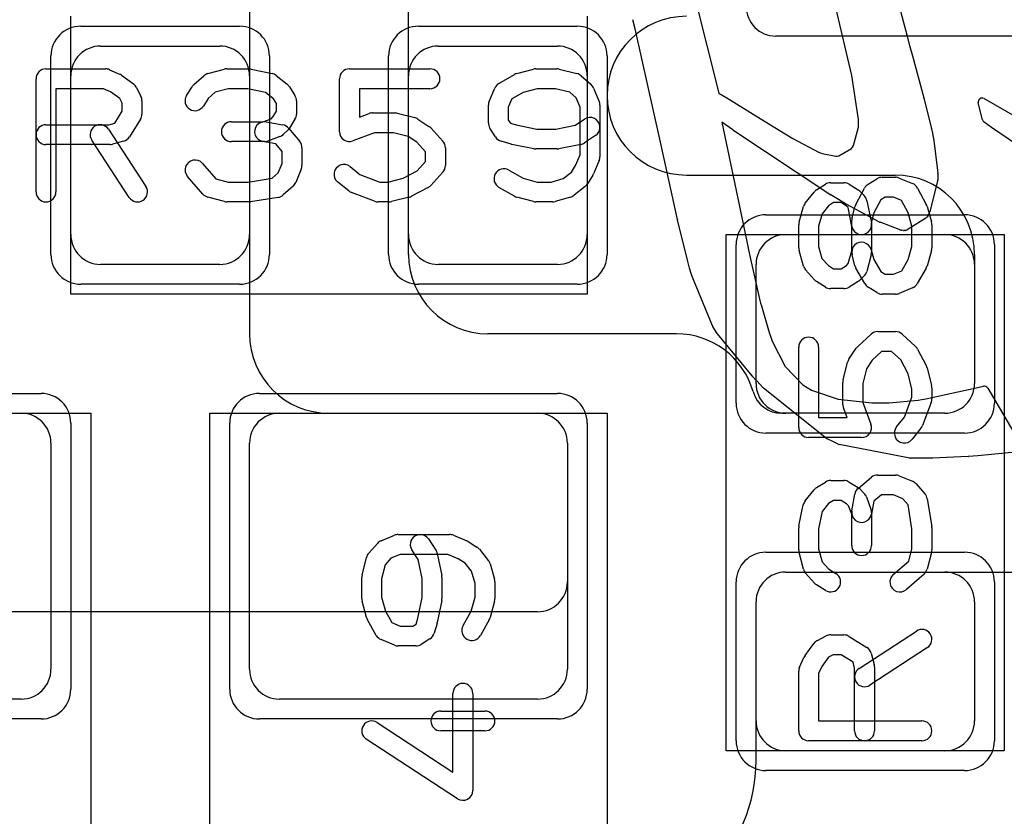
# Model space of a CAD drawing. Extents: x 0 to 20.5, y -1 to 20.
# Tile 9 of 28: x 8.7 to 11.2, y 8.4 to 10.4. Entities that reach past the tile are written whole.
import ezdxf

# ---------------------------------------------------------------- set-up
doc = ezdxf.new("R2010")
doc.units = 0
for name, color, linetype in [('L1', 3, 'CONTINUOUS'), ('MetalMask-A', 176, 'CONTINUOUS'), ('PartsArea-A', 111, 'CONTINUOUS'), ('PartsSilk-A', 221, 'CONTINUOUS'), ('PartsSilk-B', 221, 'CONTINUOUS'), ('Resist-A', 2, 'CONTINUOUS'), ('Silk-B', 140, 'CONTINUOUS')]:
    doc.layers.add(name, color=color, linetype=linetype)

msp = doc.modelspace()

# ---------------------------------------------------------------- linework, layer by layer
at = {"layer": 'L1'}
for p, q in [((9.3, 10.80004), (9.3, 9.6)), ((9.7, 9.8), (9.7, 10.8)), ((8.925, 10.325), (9.225, 10.325)), ((9.775, 10.325), (10.075, 10.325)), ((8.85, 9.85), (8.85, 10.25)), ((9.3, 10.25), (9.3, 9.85)), ((9.7, 9.85), (9.7, 10.25)), ((10.15, 10.25), (10.15, 9.85)), ((10.4, 10), (10.925, 10)), ((10.65, 9.85), (11.05, 9.85)), ((11.125, 9.8), (11.125, 9.47497)), ((9.225, 9.775), (8.925, 9.775)), ((10.075, 9.775), (9.775, 9.775)), ((10.575, 9.475), (10.575, 9.775)), ((11.125, 9.775), (11.125, 9.475)), ((10.375, 9.6), (9.9, 9.6)), ((8.075, 9.4), (8.725, 9.4)), ((9.375, 9.4), (10.025, 9.4)), ((9.5, 9.4), (10.025, 9.4)), ((11.05003, 9.4), (10.63955, 9.4)), ((11.05, 9.4), (10.65, 9.4)), ((8.8, 9.325), (8.8, 8.755)), ((9.3, 8.755), (9.3, 9.325)), ((10.1, 9.325), (10.1, 8.975)), ((10.1, 9.325), (10.1, 8.755)), ((10.64997, 9), (12, 9)), ((10.65, 9), (11.05, 9)), ((10.575, 8.525), (10.575, 8.92503)), ((10.575, 8.625), (10.575, 8.925)), ((11.125, 8.925), (11.125, 8.625)), ((10.025, 8.9), (8.075, 8.9)), ((8.725, 8.68), (8.075, 8.68)), ((10.025, 8.68), (9.375, 8.68)), ((11.05, 8.55), (10.65, 8.55))]:
    msp.add_line(p, q, dxfattribs=at)
for centre, radius, start, end in [((10.4, 10.2), 0.2, 90, 180), ((8.925, 10.25), 0.075, 90, 180), ((9.225, 10.25), 0.075, 0, 90), ((9.775, 10.25), 0.075, 90, 180), ((10.075, 10.25), 0.075, 0, 90), ((10.4, 10.2), 0.2, 180, -90), ((10.925, 9.8), 0.2, 0, 90), ((8.925, 9.85), 0.075, 180, -90), ((9.225, 9.85), 0.075, -90, 0), ((9.775, 9.85), 0.075, 180, -90), ((10.075, 9.85), 0.075, -90, 0), ((10.65, 9.775), 0.075, 90, 180), ((11.05, 9.775), 0.075, 0, 90), ((9.9, 9.8), 0.2, 180, -90), ((9.5, 9.6), 0.2, 180, -90), ((10.375, 9.4), 0.2, 15.82223, 90), ((10.65, 9.475), 0.075, 180, -90), ((11.05, 9.475), 0.075, -90, 0), ((11.05003, 9.47497), 0.07497, -90, 0), ((10.63955, 9.47497), 0.07497, -164.17848, -90), ((8.725, 9.325), 0.075, 0, 90), ((9.375, 9.325), 0.075, 90, 180), ((10.025, 9.325), 0.075, 0, 90), ((10.025, 9.325), 0.075, 0, 90), ((10.64997, 8.92503), 0.07497, 90, 180), ((10.65, 8.925), 0.075, 90, 180), ((11.05, 8.925), 0.075, 0, 90), ((10.025, 8.975), 0.075, -90, 0), ((8.725, 8.755), 0.075, -90, 0), ((9.375, 8.755), 0.075, 180, -90), ((10.025, 8.755), 0.075, -90, 0), ((10.65, 8.625), 0.075, 180, -90), ((11.05, 8.625), 0.075, -90, 0), ((10.175, 8.525), 0.4, -90, 0)]:
    msp.add_arc(centre, radius, start, end, dxfattribs=at)
at = {"layer": 'MetalMask-A'}
for p, q in [((8.925, 10.325), (9.225, 10.325)), ((9.775, 10.325), (10.075, 10.325)), ((8.85, 9.85), (8.85, 10.25)), ((9.3, 10.25), (9.3, 9.85)), ((9.7, 9.85), (9.7, 10.25)), ((10.15, 10.25), (10.15, 9.85)), ((10.65, 9.85), (11.05, 9.85)), ((9.225, 9.775), (8.925, 9.775)), ((10.075, 9.775), (9.775, 9.775)), ((10.575, 9.475), (10.575, 9.775)), ((11.125, 9.775), (11.125, 9.475)), ((8.075, 9.4), (8.725, 9.4)), ((9.375, 9.4), (10.025, 9.4)), ((11.05, 9.4), (10.65, 9.4)), ((8.8, 9.325), (8.8, 8.755)), ((9.3, 8.755), (9.3, 9.325)), ((10.1, 9.325), (10.1, 8.755)), ((10.65, 9), (11.05, 9)), ((10.575, 8.625), (10.575, 8.925)), ((11.125, 8.925), (11.125, 8.625)), ((8.725, 8.68), (8.075, 8.68)), ((10.025, 8.68), (9.375, 8.68)), ((11.05, 8.55), (10.65, 8.55))]:
    msp.add_line(p, q, dxfattribs=at)
for centre, start, end in [((8.925, 10.25), 90, 180), ((9.225, 10.25), 0, 90), ((9.775, 10.25), 90, 180), ((10.075, 10.25), 0, 90), ((8.925, 9.85), 180, -90), ((9.225, 9.85), -90, 0), ((9.775, 9.85), 180, -90), ((10.075, 9.85), -90, 0), ((10.65, 9.775), 90, 180), ((11.05, 9.775), 0, 90), ((10.65, 9.475), 180, -90), ((11.05, 9.475), -90, 0), ((8.725, 9.325), 0, 90), ((9.375, 9.325), 90, 180), ((10.025, 9.325), 0, 90), ((10.65, 8.925), 90, 180), ((11.05, 8.925), 0, 90), ((8.725, 8.755), -90, 0), ((9.375, 8.755), 180, -90), ((10.025, 8.755), -90, 0), ((10.65, 8.625), 180, -90), ((11.05, 8.625), -90, 0)]:
    msp.add_arc(centre, 0.075, start, end, dxfattribs=at)
at = {"layer": 'PartsArea-A'}
for p, q in [((8.85, 9.7), (8.85, 10.4)), ((10.15, 10.4), (10.15, 9.7)), ((10.5, 8.55), (10.5, 9.85)), ((10.5, 9.85), (11.2, 9.85)), ((11.2, 9.85), (11.2, 8.55)), ((10.15, 9.7), (8.85, 9.7)), ((7.9, 9.4), (8.9, 9.4)), ((8.9, 9.4), (8.9, 7.4)), ((9.2, 7.4), (9.2, 9.4)), ((9.2, 9.4), (10.2, 9.4)), ((10.2, 9.4), (10.2, 7.4)), ((11.2, 8.55), (10.5, 8.55))]:
    msp.add_line(p, q, dxfattribs=at)
at = {"layer": 'PartsSilk-A'}
for p, q in [((8.7875, 10.26759), (8.9375, 10.26759)), ((8.94765, 10.26544), (8.97265, 10.25433)), ((9.19495, 10.25564), (9.23662, 10.26675)), ((9.24306, 10.26759), (9.29861, 10.26759)), ((9.30376, 10.26705), (9.35654, 10.25594)), ((9.55139, 10.26759), (9.75417, 10.26759)), ((9.97273, 10.25564), (10.01439, 10.26675)), ((10.02083, 10.26759), (10.07361, 10.26759)), ((10.07967, 10.26684), (10.12412, 10.25573)), ((8.7625, 9.95741), (8.7625, 10.24259)), ((8.9772, 10.2517), (9.00776, 10.22948)), ((9.15978, 10.22795), (9.18478, 10.25017)), ((9.36701, 10.251), (9.39479, 10.22878)), ((9.52639, 10.10926), (9.52639, 10.24259)), ((9.92788, 10.23097), (9.96677, 10.25319)), ((10.13467, 10.25017), (10.15967, 10.22795)), ((8.9322, 10.21759), (8.8125, 10.21759)), ((8.8125, 10.21759), (8.8125, 9.95741)), ((8.94993, 10.20971), (8.9322, 10.21759)), ((9.01542, 10.22044), (9.02653, 10.19822)), ((9.1413, 10.20029), (9.15519, 10.22251)), ((9.24634, 10.21759), (9.21356, 10.20885)), ((9.29601, 10.21759), (9.24634, 10.21759)), ((9.34042, 10.20824), (9.29601, 10.21759)), ((9.40037, 10.22251), (9.41426, 10.20029)), ((9.75417, 10.21759), (9.57639, 10.21759)), ((9.57639, 10.21759), (9.57639, 10.14554)), ((9.90331, 10.18555), (9.9172, 10.21888)), ((10.02411, 10.21759), (9.98875, 10.20816)), ((10.07053, 10.21759), (10.02411, 10.21759)), ((10.10604, 10.20871), (10.07053, 10.21759)), ((10.16614, 10.21887), (10.18002, 10.18554)), ((8.97343, 10.19263), (8.94993, 10.20971)), ((8.97917, 10.18114), (8.97343, 10.19263)), ((9.19568, 10.19296), (9.1837, 10.17379)), ((9.21356, 10.20885), (9.19568, 10.19296)), ((9.36023, 10.1924), (9.34042, 10.20824)), ((9.36806, 10.17987), (9.36023, 10.1924)), ((9.96008, 10.19178), (9.95139, 10.17093)), ((9.98875, 10.20816), (9.96008, 10.19178)), ((10.12218, 10.19437), (10.10604, 10.20871)), ((10.13194, 10.17093), (10.12218, 10.19437)), ((8.97917, 10.16087), (8.97917, 10.18114)), ((9.02917, 10.18704), (9.02917, 10.1537)), ((9.36806, 10.16087), (9.36806, 10.17987)), ((9.41806, 10.18704), (9.41806, 10.1537)), ((9.90139, 10.13148), (9.90139, 10.17593)), ((9.95139, 10.17093), (9.95139, 10.13865)), ((10.13194, 10.0513), (10.13194, 10.17093)), ((10.18194, 10.17593), (10.18194, 10.0463)), ((8.96042, 10.13087), (8.97917, 10.16087)), ((9.02537, 10.14045), (8.99759, 10.09601)), ((9.3331, 10.13426), (9.3543, 10.14197)), ((9.3543, 10.14197), (9.35948, 10.14715)), ((9.35948, 10.14715), (9.36806, 10.16087)), ((9.41426, 10.14045), (9.40037, 10.11823)), ((9.57639, 10.14554), (9.60082, 10.15484)), ((9.60972, 10.15648), (9.66528, 10.15648)), ((9.67134, 10.15573), (9.71578, 10.14462)), ((9.72359, 10.14117), (9.75137, 10.12265)), ((9.95139, 10.13865), (9.95646, 10.13054)), ((10.11942, 10.12539), (10.14307, 10.14117)), ((8.7875, 10.12685), (8.94533, 10.12685)), ((8.94453, 10.11553), (9.03898, 9.97109)), ((8.94533, 10.12685), (8.96042, 10.13087)), ((9.25417, 10.13426), (9.3331, 10.13426)), ((9.34188, 10.13387), (9.38355, 10.12646)), ((9.39685, 10.1138), (9.38574, 10.10269)), ((9.39838, 10.11785), (9.42615, 10.08452)), ((9.75593, 10.11875), (9.78649, 10.08542)), ((9.91908, 10.09601), (9.90519, 10.11823)), ((9.95646, 10.13054), (9.9713, 10.12614)), ((9.9713, 10.12614), (10.02331, 10.11574)), ((10.02331, 10.11574), (10.07113, 10.11574)), ((10.07113, 10.11574), (10.11942, 10.12539)), ((9.3766, 10.09687), (9.34604, 10.08576)), ((9.61432, 10.10648), (9.56029, 10.0859)), ((9.6622, 10.10648), (9.61432, 10.10648)), ((9.69946, 10.09717), (9.6622, 10.10648)), ((9.72112, 10.08273), (9.69946, 10.09717)), ((10.17081, 10.09957), (10.14304, 10.08105)), ((8.94861, 10.07685), (8.7875, 10.07685)), ((8.99714, 9.94373), (8.90269, 10.08817)), ((8.98283, 10.0851), (8.95505, 10.07769)), ((9.3375, 10.08426), (9.25417, 10.08426)), ((9.36581, 10.07883), (9.33312, 10.08465)), ((9.38194, 10.05947), (9.36581, 10.07883)), ((9.43194, 10.06852), (9.43194, 10.02407)), ((9.74306, 10.05879), (9.72112, 10.08273)), ((9.79306, 10.06852), (9.79306, 10.02407)), ((9.95818, 10.07788), (9.93318, 10.08529)), ((10.01593, 10.06623), (9.96038, 10.07734)), ((10.07361, 10.06574), (10.02083, 10.06574)), ((10.13407, 10.07734), (10.07851, 10.06623)), ((9.38194, 10.02907), (9.38194, 10.05947)), ((9.74306, 10.0338), (9.74306, 10.05879)), ((10.12077, 10.02447), (10.13194, 10.0513)), ((9.18131, 10.02942), (9.21519, 9.99071)), ((9.37218, 10.00563), (9.38194, 10.02907)), ((9.43002, 10.01446), (9.41614, 9.98113)), ((9.55312, 10.02137), (9.57784, 10.0016)), ((9.72196, 10.01079), (9.74306, 10.0338)), ((10.11023, 10.0076), (10.12077, 10.02447)), ((10.18002, 10.03669), (10.16614, 10.00335)), ((9.18258, 9.95206), (9.14369, 9.9965)), ((9.21519, 9.99071), (9.24634, 9.98241)), ((9.29662, 9.98241), (9.35691, 9.99205)), ((9.35691, 9.99205), (9.37218, 10.00563)), ((9.57784, 10.0016), (9.62821, 9.98241)), ((9.64831, 9.98241), (9.68678, 9.99203)), ((9.68678, 9.99203), (9.72196, 10.01079)), ((9.78649, 10.00717), (9.75593, 9.97384)), ((9.95268, 10.01245), (9.98875, 9.99184)), ((9.98875, 9.99184), (10.02411, 9.98241)), ((10.059, 9.98241), (10.0897, 9.99118)), ((10.0897, 9.99118), (10.11023, 10.0076)), ((10.16426, 9.99971), (10.15037, 9.97749)), ((10.85713, 9.97676), (10.87935, 9.99064)), ((10.89259, 9.99444), (10.92593, 9.99444)), ((10.93554, 9.99252), (10.96887, 9.97864)), ((9.24634, 9.98241), (9.29662, 9.98241)), ((9.40967, 9.97205), (9.38467, 9.94983)), ((9.54966, 9.96011), (9.52188, 9.98233)), ((9.62821, 9.98241), (9.64831, 9.98241)), ((9.74926, 9.96868), (9.70759, 9.94646)), ((9.96677, 9.94681), (9.92788, 9.96903)), ((10.02411, 9.98241), (10.059, 9.98241)), ((10.14479, 9.97122), (10.11701, 9.949)), ((10.72749, 9.96287), (10.74971, 9.97676)), ((10.76296, 9.98056), (10.7963, 9.98056)), ((10.80955, 9.97676), (10.83177, 9.96287)), ((10.82609, 9.92565), (10.84831, 9.96732)), ((10.98132, 9.96732), (11.00354, 9.92565)), ((9.23662, 9.93325), (9.19495, 9.94436)), ((9.37201, 9.94383), (9.30256, 9.93272)), ((9.61471, 9.93405), (9.55638, 9.95627)), ((9.70189, 9.94427), (9.65745, 9.93316)), ((10.01439, 9.93325), (9.97273, 9.94436)), ((10.10826, 9.94448), (10.06937, 9.93337)), ((10.699, 9.92951), (10.72122, 9.95729)), ((10.8362, 9.95935), (10.84731, 9.94824)), ((10.89976, 9.94444), (10.88928, 9.9379)), ((10.92093, 9.94444), (10.89976, 9.94444)), ((10.9414, 9.93592), (10.92093, 9.94444)), ((9.29861, 9.93241), (9.24306, 9.93241)), ((9.65139, 9.93241), (9.62361, 9.93241)), ((10.0625, 9.93241), (10.02083, 9.93241)), ((10.68337, 9.88187), (10.69448, 9.92076)), ((10.7576, 9.92273), (10.74118, 9.9022)), ((10.77013, 9.93056), (10.7576, 9.92273)), ((10.78913, 9.93056), (10.77013, 9.93056)), ((10.80285, 9.92198), (10.78913, 9.93056)), ((10.8066, 9.91824), (10.80285, 9.92198)), ((10.81623, 9.8701), (10.8066, 9.91824)), ((10.81658, 9.89255), (10.82399, 9.92033)), ((10.85414, 9.93546), (10.86525, 9.8799)), ((10.88928, 9.9379), (10.87156, 9.90467)), ((10.95817, 9.90447), (10.9414, 9.93592)), ((11.00552, 9.92076), (11.01663, 9.88187)), ((10.74118, 9.9022), (10.73241, 9.8715)), ((10.87156, 9.90467), (10.86574, 9.88283)), ((10.96759, 9.8715), (10.95817, 9.90447)), ((10.68241, 9.81667), (10.68241, 9.875)), ((10.73241, 9.8715), (10.73241, 9.82017)), ((10.81574, 9.80884), (10.81574, 9.88611)), ((10.86574, 9.88283), (10.86574, 9.80556)), ((10.96759, 9.82017), (10.96759, 9.8715)), ((11.01759, 9.875), (11.01759, 9.81667)), ((10.73241, 9.82017), (10.74099, 9.79013)), ((10.95827, 9.78756), (10.96759, 9.82017)), ((10.69448, 9.77091), (10.68337, 9.8098)), ((10.8072, 9.77682), (10.81574, 9.80884)), ((10.82399, 9.77134), (10.81658, 9.79912)), ((10.8649, 9.79912), (10.85379, 9.75745)), ((10.8649, 9.812), (10.87147, 9.78736)), ((11.01663, 9.8098), (11.00552, 9.77091)), ((10.74099, 9.79013), (10.75704, 9.77207)), ((10.75704, 9.77207), (10.77013, 9.76389)), ((10.78913, 9.76389), (10.80285, 9.77247)), ((10.80285, 9.77247), (10.8072, 9.77682)), ((10.87147, 9.78736), (10.88896, 9.75675)), ((10.94178, 9.75869), (10.95827, 9.78756)), ((10.72205, 9.73617), (10.69983, 9.76117)), ((10.77013, 9.76389), (10.78913, 9.76389)), ((10.84866, 9.72649), (10.82644, 9.76538)), ((10.84731, 9.74621), (10.8362, 9.7351)), ((10.88896, 9.75675), (10.89976, 9.75)), ((10.89976, 9.75), (10.92093, 9.75)), ((10.92093, 9.75), (10.94178, 9.75869)), ((11.00319, 9.76538), (10.98097, 9.72649)), ((10.74971, 9.71769), (10.72749, 9.73158)), ((10.83177, 9.73158), (10.80955, 9.71769)), ((10.87934, 9.7038), (10.85712, 9.71769)), ((10.7963, 9.71389), (10.76296, 9.71389)), ((10.92593, 9.7), (10.89259, 9.7)), ((10.96888, 9.71581), (10.93555, 9.70192)), ((10.83125, 9.56843), (10.86458, 9.59899)), ((10.88148, 9.60556), (10.92593, 9.60556)), ((10.94283, 9.59899), (10.97616, 9.56843)), ((10.68241, 9.36389), (10.68241, 9.56667)), ((10.73241, 9.56667), (10.73241, 9.38889)), ((10.80883, 9.53609), (10.82735, 9.56387)), ((10.89121, 9.55556), (10.86727, 9.53362)), ((10.9162, 9.55556), (10.89121, 9.55556)), ((10.93921, 9.53446), (10.9162, 9.55556)), ((10.98132, 9.56176), (11.00354, 9.52009)), ((10.79427, 9.48384), (10.80538, 9.52828)), ((10.86727, 9.53362), (10.85283, 9.51196)), ((10.95797, 9.49928), (10.93921, 9.53446)), ((10.85283, 9.51196), (10.84352, 9.4747)), ((10.96759, 9.46081), (10.95797, 9.49928)), ((11.00573, 9.51439), (11.01684, 9.46995)), ((10.79352, 9.42222), (10.79352, 9.47778)), ((10.84352, 9.4747), (10.84352, 9.42682)), ((10.96759, 9.44071), (10.96759, 9.46081)), ((11.01759, 9.46389), (11.01759, 9.43611)), ((10.84352, 9.42682), (10.8641, 9.37279)), ((10.9484, 9.39034), (10.96759, 9.44071)), ((11.01595, 9.42721), (10.99373, 9.36888)), ((10.80446, 9.38889), (10.79516, 9.41332)), ((10.73241, 9.38889), (10.80446, 9.38889)), ((10.92863, 9.36562), (10.9484, 9.39034)), ((10.98989, 9.36216), (10.96767, 9.33438)), ((10.84074, 9.33889), (10.70741, 9.33889)), ((10.72749, 9.21287), (10.74971, 9.22676)), ((10.76296, 9.23056), (10.7963, 9.23056)), ((10.80955, 9.22676), (10.83177, 9.21287)), ((10.83215, 9.21088), (10.86548, 9.23865)), ((10.88148, 9.24444), (10.92593, 9.24444)), ((10.93554, 9.24252), (10.96887, 9.22864)), ((10.97795, 9.22217), (11.00017, 9.19717)), ((10.699, 9.17951), (10.72122, 9.20729)), ((10.81613, 9.15438), (10.82354, 9.19605)), ((10.8362, 9.20935), (10.84731, 9.19824)), ((10.7576, 9.17273), (10.74176, 9.15292)), ((10.77013, 9.18056), (10.7576, 9.17273)), ((10.78913, 9.18056), (10.77013, 9.18056)), ((10.80285, 9.17198), (10.78913, 9.18056)), ((10.80803, 9.1668), (10.80285, 9.17198)), ((10.85313, 9.1891), (10.86424, 9.15854)), ((10.87117, 9.17831), (10.86535, 9.14562)), ((10.89053, 9.19444), (10.87117, 9.17831)), ((10.92093, 9.19444), (10.89053, 9.19444)), ((10.94437, 9.18468), (10.92093, 9.19444)), ((10.95795, 9.16941), (10.94437, 9.18468)), ((11.00617, 9.18451), (11.01728, 9.11506)), ((10.68295, 9.11626), (10.69406, 9.16904)), ((10.74176, 9.15292), (10.73241, 9.10851)), ((10.81574, 9.1456), (10.80803, 9.1668)), ((10.86574, 9.15), (10.86574, 9.06667)), ((10.96759, 9.10912), (10.95795, 9.16941)), ((10.81574, 9.06667), (10.81574, 9.1456)), ((10.68241, 9.05556), (10.68241, 9.11111)), ((10.73241, 9.10851), (10.73241, 9.05884)), ((10.96759, 9.05884), (10.96759, 9.10912)), ((11.01759, 9.11111), (11.01759, 9.05556)), ((9.59983, 9.04717), (9.62205, 9.07217)), ((9.63113, 9.07864), (9.66446, 9.09252)), ((9.67407, 9.09444), (9.8037, 9.09444)), ((9.75043, 9.08331), (9.76895, 9.05554)), ((9.81331, 9.09252), (9.84665, 9.07864)), ((9.85029, 9.07676), (9.87251, 9.06287)), ((9.72461, 9.03192), (9.70883, 9.05557)), ((9.87878, 9.05729), (9.901, 9.02951)), ((10.69436, 9.00745), (10.68325, 9.04912)), ((10.73241, 9.05884), (10.74115, 9.02606)), ((10.95929, 9.02769), (10.96759, 9.05884)), ((11.01675, 9.04912), (11.00564, 9.00745)), ((9.58316, 8.99217), (9.59427, 9.03662)), ((9.65563, 9.03468), (9.64129, 9.01854)), ((9.67907, 9.04444), (9.65563, 9.03468)), ((9.7987, 9.04444), (9.67907, 9.04444)), ((9.73426, 8.98363), (9.72461, 9.03192)), ((9.77266, 9.04657), (9.78377, 8.99101)), ((9.82553, 9.03327), (9.7987, 9.04444)), ((9.8424, 9.02273), (9.82553, 9.03327)), ((9.85882, 9.0022), (9.8424, 9.02273)), ((10.74115, 9.02606), (10.75704, 9.00818)), ((10.92058, 8.99381), (10.95929, 9.02769)), ((9.64129, 9.01854), (9.63241, 8.98303)), ((9.86759, 8.9715), (9.85882, 9.0022)), ((9.90552, 9.02076), (9.91663, 8.98187)), ((10.75704, 9.00818), (10.77621, 8.9962)), ((9.58241, 8.93333), (9.58241, 8.98611)), ((9.63241, 8.98303), (9.63241, 8.93661)), ((9.73426, 8.93581), (9.73426, 8.98363)), ((9.78426, 8.98611), (9.78426, 8.93333)), ((9.91759, 8.975), (9.91759, 8.93333)), ((10.72205, 8.97228), (10.69983, 8.99728)), ((10.99794, 8.99508), (10.9535, 8.95619)), ((9.86759, 8.93661), (9.86759, 8.9715)), ((10.74971, 8.9538), (10.72749, 8.96769)), ((9.59436, 8.88523), (9.58325, 8.92689)), ((9.63241, 8.93661), (9.64184, 8.90125)), ((9.72386, 8.8838), (9.73426, 8.93581)), ((9.78377, 8.92843), (9.77266, 8.87288)), ((9.85816, 8.90125), (9.86759, 8.93661)), ((9.91675, 8.92689), (9.90564, 8.88523)), ((9.64184, 8.90125), (9.65822, 8.87258)), ((9.83755, 8.86518), (9.85816, 8.90125)), ((9.61903, 8.84038), (9.59681, 8.87927)), ((9.71946, 8.86896), (9.72386, 8.8838)), ((9.90319, 8.87927), (9.88097, 8.84038)), ((9.65822, 8.87258), (9.67907, 8.86389)), ((9.67907, 8.86389), (9.71135, 8.86389)), ((9.71135, 8.86389), (9.71946, 8.86896)), ((9.77212, 8.87068), (9.76471, 8.84568)), ((10.83447, 8.75703), (10.97891, 8.85148)), ((9.66445, 8.81581), (9.63112, 8.8297)), ((9.75399, 8.83158), (9.73177, 8.81769)), ((10.72956, 8.82792), (10.75178, 8.83903)), ((10.76296, 8.84167), (10.7963, 8.84167)), ((10.80955, 8.83787), (10.85399, 8.81009)), ((9.71852, 8.81389), (9.67407, 8.81389)), ((10.6983, 8.7897), (10.72052, 8.82026)), ((11.00627, 8.80964), (10.86183, 8.71519)), ((10.68456, 8.76015), (10.69567, 8.78515)), ((10.75737, 8.78593), (10.74029, 8.76243)), ((10.76886, 8.79167), (10.75737, 8.78593)), ((10.78913, 8.79167), (10.76886, 8.79167)), ((10.81913, 8.77292), (10.78913, 8.79167)), ((10.8649, 8.79533), (10.87231, 8.76755)), ((10.68241, 8.6), (10.68241, 8.75)), ((10.74029, 8.76243), (10.73241, 8.7447)), ((10.82315, 8.75783), (10.81913, 8.77292)), ((10.82315, 8.6), (10.82315, 8.75783)), ((10.87315, 8.76111), (10.87315, 8.6)), ((10.73241, 8.7447), (10.73241, 8.625)), ((9.81204, 8.49619), (9.81204, 8.69444)), ((9.86204, 8.69444), (9.86204, 8.45)), ((9.78148, 8.65), (9.89259, 8.65)), ((9.62108, 8.62093), (9.81204, 8.49619)), ((10.73241, 8.625), (10.99259, 8.625)), ((9.82337, 8.42907), (9.59374, 8.57907)), ((9.89259, 8.6), (9.78148, 8.6)), ((10.99259, 8.575), (10.70741, 8.575))]:
    msp.add_line(p, q, dxfattribs=at)
for centre, start, end in [((8.7875, 10.24259), 90, 180), ((8.9375, 10.24259), 66.04914, 90), ((9.24306, 10.24259), 90, 104.92885), ((9.29861, 10.24259), 78.11016, 90), ((9.55139, 10.24259), 90, 180), ((9.75417, 10.24259), -90, 90), ((10.02083, 10.24259), 90, 104.93227), ((10.07361, 10.24259), 75.96932, 90), ((8.9625, 10.23148), 53.98274, 66.03964), ((9.20139, 10.23148), 104.92551, 131.63069), ((9.35139, 10.23148), 51.33303, 78.11298), ((9.97917, 10.23148), 104.92551, 119.74171), ((10.11806, 10.23148), 48.37217, 75.96679), ((8.99306, 10.20926), 26.56505, 53.97932), ((9.17639, 10.20926), 131.62783, 147.98998), ((9.37917, 10.20926), 32.00538, 51.34522), ((9.94028, 10.20926), 119.73351, 157.37647), ((10.14306, 10.20926), 22.60576, 48.36931), ((9.00417, 10.18704), 0, 26.56505), ((9.1625, 10.18704), 147.99462, -32.01002), ((9.39306, 10.18704), 0, 32.01002), ((9.92639, 10.17593), 157.37309, 180), ((10.15694, 10.17593), 0, 22.60888), ((9.00417, 10.1537), -32.00538, 0), ((9.39306, 10.1537), -32.00538, 0), ((9.60972, 10.13148), 90, 110.85364), ((9.66528, 10.13148), 75.96932, 90), ((9.70972, 10.12037), 56.30358, 75.96376), ((10.15694, 10.12037), -56.30358, 123.69959), ((8.7875, 10.10185), 90, -90), ((8.92361, 10.10185), 33.18146, -146.81914), ((9.25417, 10.10926), 90, -90), ((9.3375, 10.10926), 79.90837, -100.08326), ((9.37917, 10.10185), 39.7909, 79.91674), ((9.37917, 10.13148), -45, -32.01002), ((9.7375, 10.10185), 42.5203, 56.30993), ((9.92639, 10.13148), 180, -147.98998), ((8.97639, 10.10926), -75.07449, -32.01002), ((9.36806, 10.12037), -70.02864, -45), ((9.55139, 10.10926), 180, -69.1435), ((9.94028, 10.10926), -147.99462, -106.50982), ((8.94861, 10.10185), -90, -75.06473), ((9.3375, 10.10926), -90, -70.02141), ((9.40694, 10.06852), 0, 39.8005), ((9.76806, 10.06852), 0, 42.51745), ((9.96528, 10.10185), -106.49948, -101.30993), ((10.02083, 10.09074), -101.30544, -90), ((10.07361, 10.09074), -90, -78.69205), ((10.12917, 10.10185), -78.69456, -56.30041), ((10.15694, 10.0463), -22.60576, 0), ((9.1625, 10.01296), 41.18808, -138.81042), ((9.40694, 10.02407), -22.60576, 0), ((9.5375, 10.00185), 51.33303, -128.65478), ((9.76806, 10.02407), -42.5203, 0), ((9.94028, 9.99074), 60.26649, -119.74171), ((10.14306, 10.01296), -32.00538, -22.60278), ((10.89259, 9.96944), 90, 121.99147), ((10.92593, 9.96944), 67.39424, 90), ((9.01806, 9.95741), -146.81854, 33.18086), ((9.39306, 9.99074), -48.37217, -22.60888), ((9.7375, 9.99074), -61.9383, -42.51745), ((10.12917, 9.99074), -51.33303, -32.01002), ((10.76296, 9.95556), 90, 122.00538), ((10.7963, 9.95556), 57.99462, 90), ((10.87037, 9.95556), 121.98594, 151.93179), ((10.95926, 9.95556), 28.0617, 67.39112), ((8.7875, 9.95741), 180, 0), ((9.20139, 9.96852), -138.81192, -104.92885), ((9.36806, 9.96852), -80.91063, -48.36931), ((9.56528, 9.97963), -128.66697, -110.85364), ((9.69583, 9.96852), -75.96932, -61.9318), ((9.97917, 9.96852), -119.73351, -104.93227), ((10.10139, 9.96852), -74.05146, -51.34522), ((10.74074, 9.94167), 122.00538, 141.33303), ((10.81852, 9.94167), 45, 57.99462), ((10.82963, 9.93056), 11.30544, 45), ((9.24306, 9.95741), -104.92551, -90), ((9.29861, 9.95741), -90, -80.91133), ((9.62361, 9.95741), -110.8565, -90), ((9.65139, 9.95741), -90, -75.96376), ((10.02083, 9.95741), -104.92551, -90), ((10.0625, 9.95741), -90, -74.05655), ((10.71852, 9.91389), 141.33303, 164.05146), ((10.84815, 9.91389), 151.9383, 165.06473), ((10.98148, 9.91389), 15.94854, 28.0682), ((10.84074, 9.88611), 165.07449, 180), ((10.70741, 9.875), 164.05146, 180), ((10.84074, 9.875), -168.69456, 11.30795), ((10.99259, 9.875), 0, 15.94345), ((10.70741, 9.81667), 180, -164.05146), ((10.84074, 9.80556), 14.92551, -165.06473), ((10.99259, 9.81667), -15.94854, 0), ((10.84074, 9.80556), -14.92551, 0), ((10.71852, 9.77778), -164.05146, -138.37217), ((10.84815, 9.77778), -165.07449, -150.25829), ((10.98148, 9.77778), -29.73351, -15.94345), ((10.82963, 9.76389), -45, -14.92551), ((10.74074, 9.75278), -138.37217, -122.00538), ((10.76296, 9.73889), -122.00538, -90), ((10.7963, 9.73889), -90, -57.99462), ((10.81852, 9.75278), -57.99462, -45), ((10.87037, 9.73889), -150.26649, -122.01002), ((10.95926, 9.73889), -67.37309, -29.74171), ((10.89259, 9.725), -122.00538, -90), ((10.92593, 9.725), -90, -67.37647), ((10.88148, 9.58056), 90, 132.51745), ((10.92593, 9.58056), 47.4797, 90), ((10.70741, 9.56667), 0, 180), ((10.84815, 9.55), 132.5203, 146.30993), ((10.95926, 9.55), 28.0617, 47.48255), ((10.82963, 9.52222), 146.30358, 165.96376), ((10.98148, 9.50833), 14.03068, 28.0682), ((10.81852, 9.47778), 165.96932, 180), ((10.99259, 9.46389), 0, 14.03624), ((10.81852, 9.42222), 180, -159.14636), ((10.99259, 9.43611), -20.8565, 0), ((10.84074, 9.36389), -90, 20.8565), ((10.70741, 9.36389), 180, -90), ((10.94815, 9.35), 141.33303, -38.65478), ((10.97037, 9.37778), -38.66697, -20.85364), ((10.76296, 9.20556), 90, 122.01002), ((10.7963, 9.20556), 57.99462, 90), ((10.88148, 9.21944), 90, 129.8005), ((10.92593, 9.21944), 67.39424, 90), ((10.95926, 9.20556), 41.62783, 67.39112), ((10.74074, 9.19167), 122.00538, 141.34522), ((10.84815, 9.19167), 129.7909, 169.91674), ((10.81852, 9.19167), 45, 57.98998), ((10.82963, 9.18056), 19.97136, 45), ((10.98148, 9.18056), 9.08937, 41.63069), ((10.71852, 9.16389), 141.33303, 168.11298), ((10.84074, 9.15), 169.90837, -10.08326), ((10.84074, 9.15), 0, 19.97859), ((10.70741, 9.11111), 168.11016, 180), ((10.99259, 9.11111), 0, 9.08867), ((9.64074, 9.05556), 112.60576, 138.36931), ((9.67407, 9.06944), 90, 112.60888), ((9.72963, 9.06944), 33.69642, -146.30041), ((9.8037, 9.06944), 67.39424, 90), ((9.83704, 9.05556), 57.99462, 67.39722), ((9.74815, 9.04167), 11.30544, 33.69959), ((9.85926, 9.04167), 38.66697, 57.98998), ((10.70741, 9.05556), 180, -165.07115), ((10.84074, 9.06667), 180, 0), ((10.99259, 9.05556), -14.92551, 0), ((9.61852, 9.03056), 138.37217, 165.96679), ((9.88148, 9.01389), 15.94854, 38.65478), ((10.71852, 9.01389), -165.07449, -138.36931), ((10.98148, 9.01389), -48.81192, -14.92885), ((9.60741, 8.98611), 165.96932, 180), ((9.75926, 8.98611), 0, 11.30795), ((9.89259, 8.975), 0, 15.94345), ((10.76296, 8.975), -122.00538, 57.98998), ((10.93704, 8.975), 131.18808, -48.81042), ((10.74074, 8.98889), -138.37217, -122.01002), ((9.60741, 8.93333), 180, -165.06773), ((9.75926, 8.93333), -11.30544, 0), ((9.89259, 8.93333), -14.92551, 0), ((9.61852, 8.89167), -165.07449, -150.25829), ((9.88148, 8.89167), -29.73351, -14.93227), ((9.74815, 8.87778), -16.49948, -11.30993), ((9.85926, 8.85278), 150.26649, -29.74171), ((10.99259, 8.83056), -56.81854, 123.18086), ((9.64074, 8.85278), -150.26649, -112.62353), ((9.74074, 8.85278), -57.99462, -16.50982), ((10.74074, 8.80556), 116.56505, 143.97932), ((10.76296, 8.81667), 90, 116.56505), ((10.7963, 8.81667), 57.99462, 90), ((9.67407, 8.83889), -112.62691, -90), ((9.71852, 8.83889), -90, -57.98998), ((10.84074, 8.78889), 14.92551, 57.98998), ((10.71852, 8.775), 143.98274, 156.03964), ((10.70741, 8.75), 156.04915, 180), ((10.84815, 8.73611), 123.18146, -56.81914), ((10.84815, 8.76111), 0, 14.93527), ((9.83704, 8.69444), 0, 180), ((9.78148, 8.625), 90, -90), ((9.89259, 8.625), -90, 90), ((9.60741, 8.6), 56.85026, -123.15356), ((10.99259, 8.6), -90, 90), ((10.70741, 8.6), 180, -90), ((10.84815, 8.6), 180, 0), ((9.83704, 8.45), -123.14974, 0)]:
    msp.add_arc(centre, 0.025, start, end, dxfattribs=at)
at = {"layer": 'PartsSilk-B'}
for p, q in [((10.33375, 10.79507), (10.48129, 10.20648)), ((10.92522, 10.46276), (10.95445, 10.3528)), ((10.81614, 10.25099), (10.77606, 10.422)), ((10.27056, 10.36813), (10.26489, 10.39126)), ((10.33305, 10.09018), (10.27056, 10.36813)), ((10.95456, 10.35239), (10.96152, 10.32636)), ((10.96152, 10.32636), (10.96881, 10.30073)), ((10.96885, 10.30058), (10.99737, 10.19415)), ((10.83309, 10.1396), (10.81614, 10.25099)), ((10.48129, 10.20648), (10.50143, 10.19415)), ((10.50147, 10.19413), (10.58543, 10.14223)), ((10.99741, 10.19397), (11.01651, 10.1172)), ((11.14905, 10.19265), (11.23231, 10.14526)), ((11.14509, 10.13903), (11.1344, 10.18152)), ((10.58543, 10.14223), (10.64863, 10.10378)), ((10.83289, 10.12635), (10.83309, 10.1396)), ((10.51618, 10.11365), (10.48855, 10.13322)), ((10.48855, 10.13322), (10.52791, 9.94493)), ((10.76102, 9.95106), (10.51643, 10.11348)), ((10.82033, 10.07428), (10.83289, 10.12054)), ((10.83289, 10.12054), (10.83289, 10.1262)), ((11.0166, 10.11683), (11.01891, 10.10573)), ((11.1677, 10.11962), (11.14888, 10.1334)), ((11.37365, 9.97866), (11.16796, 10.11944)), ((10.3468, 10.02565), (10.33305, 10.09018)), ((10.64863, 10.10378), (10.66734, 10.09249)), ((10.66734, 10.09249), (10.73367, 10.0572)), ((11.01891, 10.10573), (11.02132, 10.09501)), ((11.02148, 10.09405), (11.0326, 10.00468)), ((10.78312, 10.04815), (10.81542, 10.06705)), ((10.81542, 10.06705), (10.81789, 10.07057)), ((10.81789, 10.07057), (10.82033, 10.07428)), ((10.73367, 10.0572), (10.73738, 10.05557)), ((10.73738, 10.05557), (10.74125, 10.05417)), ((10.74125, 10.05417), (10.77606, 10.04783)), ((10.77606, 10.04783), (10.77905, 10.04799)), ((10.77927, 10.048), (10.78312, 10.04815)), ((10.37713, 9.88783), (10.34681, 10.02558)), ((11.03268, 10.00317), (11.0325, 9.99682)), ((11.0325, 9.99682), (11.0325, 9.98815)), ((11.0322, 9.98573), (11.01256, 9.90711)), ((10.52791, 9.94493), (10.55153, 9.8327)), ((10.78221, 9.93825), (10.76138, 9.95083)), ((10.80306, 9.92577), (10.78224, 9.93823)), ((10.88593, 9.88153), (10.80349, 9.92553)), ((11.00237, 9.89183), (10.95564, 9.86213)), ((11.00817, 9.89919), (11.00546, 9.89492)), ((11.01133, 9.90421), (11.00831, 9.8994)), ((10.40326, 9.78207), (10.37719, 9.88758)), ((10.93945, 9.86141), (10.88714, 9.88098)), ((10.94637, 9.86044), (10.94207, 9.86082)), ((10.95084, 9.86059), (10.94781, 9.86042)), ((10.55157, 9.83251), (10.55488, 9.81611)), ((10.55488, 9.81611), (10.55842, 9.79948)), ((10.55842, 9.79948), (10.58491, 9.6837)), ((10.40773, 9.76563), (10.40332, 9.78184)), ((10.41214, 9.74971), (10.40774, 9.76559)), ((10.46509, 9.62045), (10.41253, 9.74858)), ((10.58491, 9.6837), (10.58653, 9.67697)), ((10.58653, 9.67697), (10.58845, 9.67046)), ((10.58845, 9.67046), (10.60839, 9.60374)), ((10.47134, 9.61026), (10.46588, 9.61891)), ((10.47724, 9.60127), (10.47144, 9.61012)), ((10.56495, 9.49407), (10.47786, 9.60041)), ((10.60839, 9.60374), (10.61051, 9.59707)), ((10.61053, 9.59699), (10.61526, 9.58169)), ((10.61526, 9.58169), (10.64811, 9.51763)), ((10.57639, 9.48202), (10.56545, 9.49352)), ((10.64811, 9.51763), (10.69275, 9.47141)), ((10.5929, 9.46417), (10.57661, 9.48178)), ((10.69275, 9.47141), (10.70348, 9.46467)), ((10.75222, 9.33674), (10.594, 9.46315)), ((10.70348, 9.46467), (10.71447, 9.45818)), ((10.71447, 9.45818), (10.78187, 9.4352)), ((11.00231, 9.43663), (11.13696, 9.46558)), ((11.13696, 9.46558), (11.14731, 9.46799)), ((11.15819, 9.46333), (11.24422, 9.31752)), ((10.78187, 9.4352), (10.86679, 9.42586)), ((10.86679, 9.42586), (10.91051, 9.42586)), ((10.91051, 9.42586), (10.98345, 9.43328)), ((10.98345, 9.43328), (10.99278, 9.43484)), ((10.99278, 9.43484), (11.00231, 9.43663)), ((10.76799, 9.32869), (10.75403, 9.33559)), ((10.78213, 9.32189), (10.76809, 9.32863)), ((10.96217, 9.28718), (10.78458, 9.32109)), ((11.23653, 9.30248), (11.13345, 9.29294)), ((10.9838, 9.28715), (10.96413, 9.287)), ((11.01795, 9.28715), (10.9838, 9.28715)), ((11.10928, 9.29133), (11.01841, 9.28716)), ((11.12131, 9.29208), (11.10944, 9.29134)), ((11.13323, 9.29292), (11.12143, 9.29209))]:
    msp.add_line(p, q, dxfattribs=at)
for centre, radius, start, end in [((10.2746, 10.39364), 0.01, -166.93666, -166.22786), ((10.94483, 10.35007), 0.01, 13.41107, 15.84308), ((10.95919, 10.29799), 0.01, 15.00891, 15.89819), ((10.49621, 10.18562), 0.01, 58.27994, 58.53513), ((10.98771, 10.19156), 0.01, 13.95282, 15.00891), ((11.1441, 10.18396), 0.01, 60.33328, -165.8804), ((11.15479, 10.14147), 0.01, -165.8804, -126.21689), ((10.52196, 10.12181), 0.01, -125.31121, -123.57881), ((10.84289, 10.1262), 0.01, 179.14063, 180), ((11.00681, 10.11479), 0.01, 11.77063, 13.95282), ((11.17361, 10.12769), 0.01, -126.21689, -124.40523), ((11.01156, 10.09282), 0.01, 7.06814, 12.64685), ((10.77966, 10.03801), 0.01, 92.23564, 93.49769), ((10.35658, 10.02773), 0.01, -167.99329, -167.58922), ((11.02268, 10.00345), 0.01, -1.60386, 7.06814), ((11.0225, 9.98815), 0.01, -14.00844, 0), ((10.76655, 9.95939), 0.01, -123.57881, -121.1308), ((10.78738, 9.94681), 0.01, -121.1308, -120.92446), ((10.8082, 9.93435), 0.01, -120.92446, -118.10282), ((10.99701, 9.90027), 0.01, -57.58155, -32.33938), ((10.99984, 9.90472), 0.01, -33.57881, -32.1329), ((11.00286, 9.90953), 0.01, -32.1329, -14.00844), ((10.3869, 9.88998), 0.01, -167.58922, -166.11658), ((10.89064, 9.89035), 0.01, -118.10282, -110.4823), ((10.94295, 9.87078), 0.01, -110.4823, -95.04917), ((10.94725, 9.8704), 0.01, -95.04917, -86.78837), ((10.95028, 9.87057), 0.01, -86.78837, -57.58155), ((10.54177, 9.83053), 0.01, 11.42232, 12.53502), ((10.41297, 9.78447), 0.01, -166.11658, -164.75493), ((10.41738, 9.76826), 0.01, -164.75493, -164.51881), ((10.42178, 9.75238), 0.01, -164.51881, -157.66661), ((10.47434, 9.62425), 0.01, -157.66661, -147.73965), ((10.4798, 9.6156), 0.01, -147.73965, -146.75506), ((10.4856, 9.60675), 0.01001, -146.75506, -140.67836), ((10.60098, 9.59404), 0.01, 17.16595, 17.63772), ((10.57269, 9.50041), 0.01, -140.67836, -136.41893), ((10.58386, 9.48867), 0.01, -138.32364, -136.45842), ((10.60024, 9.47096), 0.01, -137.22907, -128.624), ((11.14958, 9.45825), 0.01, 30.5411, 103.11915), ((10.75846, 9.34455), 0.01, -128.624, -116.3087), ((10.77242, 9.33765), 0.01001, -116.3087, -115.64307), ((10.78646, 9.33091), 0.01001, -115.64307, -100.83791), ((10.96405, 9.297), 0.01, -100.83791, -89.54164), ((11.01795, 9.29715), 0.01, -90, -87.36362), ((11.10882, 9.30132), 0.01, -87.36362, -86.44511), ((11.12069, 9.30206), 0.01, -86.44511, -85.75514), ((11.13253, 9.3029), 0.01, -85.98783, -84.72259)]:
    msp.add_arc(centre, radius, start, end, dxfattribs=at)
at = {"layer": 'Resist-A'}
for p, q in [((8.875, 10.375), (9.275, 10.375)), ((9.725, 10.375), (10.125, 10.375)), ((11.675, 10.35), (10.625, 10.35)), ((8.8, 9.8), (8.8, 10.3)), ((9.35, 10.3), (9.35, 9.8)), ((9.65, 9.8), (9.65, 10.3)), ((10.2, 10.3), (10.2, 9.8)), ((10.6, 9.9), (11.1, 9.9)), ((10.525, 9.425), (10.525, 9.825)), ((11.175, 9.825), (11.175, 9.425)), ((9.275, 9.725), (8.875, 9.725)), ((10.125, 9.725), (9.725, 9.725)), ((8.025, 9.45), (8.775, 9.45)), ((9.325, 9.45), (10.075, 9.45)), ((8.85, 9.375), (8.85, 8.705)), ((9.25, 8.705), (9.25, 9.375)), ((10.15, 9.375), (10.15, 8.705)), ((11.1, 9.35), (10.6, 9.35)), ((10.6, 9.05), (11.1, 9.05)), ((10.525, 8.575), (10.525, 8.975)), ((11.175, 8.975), (11.175, 8.575)), ((8.775, 8.63), (8.025, 8.63)), ((10.075, 8.63), (9.325, 8.63)), ((11.1, 8.5), (10.6, 8.5))]:
    msp.add_line(p, q, dxfattribs=at)
for centre, start, end in [((10.625, 10.425), 180, -90), ((8.875, 10.3), 90, 180), ((9.275, 10.3), 0, 90), ((9.725, 10.3), 90, 180), ((10.125, 10.3), 0, 90), ((10.6, 9.825), 90, 180), ((11.1, 9.825), 0, 90), ((8.875, 9.8), 180, -90), ((9.275, 9.8), -90, 0), ((9.725, 9.8), 180, -90), ((10.125, 9.8), -90, 0), ((8.775, 9.375), 0, 90), ((9.325, 9.375), 90, 180), ((10.075, 9.375), 0, 90), ((10.6, 9.425), 180, -90), ((11.1, 9.425), -90, 0), ((10.6, 8.975), 90, 180), ((11.1, 8.975), 0, 90), ((8.775, 8.705), -90, 0), ((9.325, 8.705), 180, -90), ((10.075, 8.705), -90, 0), ((10.6, 8.575), 180, -90), ((11.1, 8.575), -90, 0)]:
    msp.add_arc(centre, 0.075, start, end, dxfattribs=at)
at = {"layer": 'Silk-B'}
for p, q in [((10.33375, 10.79507), (10.48129, 10.20648)), ((10.92522, 10.46276), (10.95445, 10.3528)), ((10.81614, 10.25099), (10.77606, 10.422)), ((10.27056, 10.36813), (10.26489, 10.39126)), ((10.33305, 10.09018), (10.27056, 10.36813)), ((10.95456, 10.35239), (10.96152, 10.32636)), ((10.96152, 10.32636), (10.96881, 10.30073)), ((10.96885, 10.30058), (10.99737, 10.19415)), ((10.83309, 10.1396), (10.81614, 10.25099)), ((10.48129, 10.20648), (10.50143, 10.19415)), ((10.50147, 10.19413), (10.58543, 10.14223)), ((10.99741, 10.19397), (11.01651, 10.1172)), ((11.14905, 10.19265), (11.23231, 10.14526)), ((11.14509, 10.13903), (11.1344, 10.18152)), ((10.58543, 10.14223), (10.64863, 10.10378)), ((10.83289, 10.12635), (10.83309, 10.1396)), ((10.51618, 10.11365), (10.48855, 10.13322)), ((10.48855, 10.13322), (10.52791, 9.94493)), ((10.76102, 9.95106), (10.51643, 10.11348)), ((10.82033, 10.07428), (10.83289, 10.12054)), ((10.83289, 10.12054), (10.83289, 10.1262)), ((11.0166, 10.11683), (11.01891, 10.10573)), ((11.1677, 10.11962), (11.14888, 10.1334)), ((11.37365, 9.97866), (11.16796, 10.11944)), ((10.3468, 10.02565), (10.33305, 10.09018)), ((10.64863, 10.10378), (10.66734, 10.09249)), ((10.66734, 10.09249), (10.73367, 10.0572)), ((11.01891, 10.10573), (11.02132, 10.09501)), ((11.02148, 10.09405), (11.0326, 10.00468)), ((10.78312, 10.04815), (10.81542, 10.06705)), ((10.81542, 10.06705), (10.81789, 10.07057)), ((10.81789, 10.07057), (10.82033, 10.07428)), ((10.73367, 10.0572), (10.73738, 10.05557)), ((10.73738, 10.05557), (10.74125, 10.05417)), ((10.74125, 10.05417), (10.77606, 10.04783)), ((10.77606, 10.04783), (10.77905, 10.04799)), ((10.77927, 10.048), (10.78312, 10.04815)), ((10.37713, 9.88783), (10.34681, 10.02558)), ((11.03268, 10.00317), (11.0325, 9.99682)), ((11.0325, 9.99682), (11.0325, 9.98815)), ((11.0322, 9.98573), (11.01256, 9.90711)), ((10.52791, 9.94493), (10.55153, 9.8327)), ((10.78221, 9.93825), (10.76138, 9.95083)), ((10.80306, 9.92577), (10.78224, 9.93823)), ((10.88593, 9.88153), (10.80349, 9.92553)), ((11.00237, 9.89183), (10.95564, 9.86213)), ((11.00817, 9.89919), (11.00546, 9.89492)), ((11.01133, 9.90421), (11.00831, 9.8994)), ((10.40326, 9.78207), (10.37719, 9.88758)), ((10.93945, 9.86141), (10.88714, 9.88098)), ((10.94637, 9.86044), (10.94207, 9.86082)), ((10.95084, 9.86059), (10.94781, 9.86042)), ((10.55157, 9.83251), (10.55488, 9.81611)), ((10.55488, 9.81611), (10.55842, 9.79948)), ((10.55842, 9.79948), (10.58491, 9.6837)), ((10.40773, 9.76563), (10.40332, 9.78184)), ((10.41214, 9.74971), (10.40774, 9.76559)), ((10.46509, 9.62045), (10.41253, 9.74858)), ((10.58491, 9.6837), (10.58653, 9.67697)), ((10.58653, 9.67697), (10.58845, 9.67046)), ((10.58845, 9.67046), (10.60839, 9.60374)), ((10.47134, 9.61026), (10.46588, 9.61891)), ((10.47724, 9.60127), (10.47144, 9.61012)), ((10.56495, 9.49407), (10.47786, 9.60041)), ((10.60839, 9.60374), (10.61051, 9.59707)), ((10.61053, 9.59699), (10.61526, 9.58169)), ((10.61526, 9.58169), (10.64811, 9.51763)), ((10.57639, 9.48202), (10.56545, 9.49352)), ((10.64811, 9.51763), (10.69275, 9.47141)), ((10.5929, 9.46417), (10.57661, 9.48178)), ((10.69275, 9.47141), (10.70348, 9.46467)), ((10.75222, 9.33674), (10.594, 9.46315)), ((10.70348, 9.46467), (10.71447, 9.45818)), ((10.71447, 9.45818), (10.78187, 9.4352)), ((11.00231, 9.43663), (11.13696, 9.46558)), ((11.13696, 9.46558), (11.14731, 9.46799)), ((11.15819, 9.46333), (11.24422, 9.31752)), ((10.78187, 9.4352), (10.86679, 9.42586)), ((10.86679, 9.42586), (10.91051, 9.42586)), ((10.91051, 9.42586), (10.98345, 9.43328)), ((10.98345, 9.43328), (10.99278, 9.43484)), ((10.99278, 9.43484), (11.00231, 9.43663)), ((10.76799, 9.32869), (10.75403, 9.33559)), ((10.78213, 9.32189), (10.76809, 9.32863)), ((10.96217, 9.28718), (10.78458, 9.32109)), ((11.23653, 9.30248), (11.13345, 9.29294)), ((10.9838, 9.28715), (10.96413, 9.287)), ((11.01795, 9.28715), (10.9838, 9.28715)), ((11.10928, 9.29133), (11.01841, 9.28716)), ((11.12131, 9.29208), (11.10944, 9.29134)), ((11.13323, 9.29292), (11.12143, 9.29209))]:
    msp.add_line(p, q, dxfattribs=at)
for centre, radius, start, end in [((10.2746, 10.39364), 0.01, -166.93666, -166.22786), ((10.94483, 10.35007), 0.01, 13.41107, 15.84308), ((10.95919, 10.29799), 0.01, 15.00891, 15.89819), ((10.49621, 10.18562), 0.01, 58.27994, 58.53513), ((10.98771, 10.19156), 0.01, 13.95282, 15.00891), ((11.1441, 10.18396), 0.01, 60.33328, -165.8804), ((11.15479, 10.14147), 0.01, -165.8804, -126.21689), ((10.52196, 10.12181), 0.01, -125.31121, -123.57881), ((10.84289, 10.1262), 0.01, 179.14063, 180), ((11.00681, 10.11479), 0.01, 11.77063, 13.95282), ((11.17361, 10.12769), 0.01, -126.21689, -124.40523), ((11.01156, 10.09282), 0.01, 7.06814, 12.64685), ((10.77966, 10.03801), 0.01, 92.23564, 93.49769), ((10.35658, 10.02773), 0.01, -167.99329, -167.58922), ((11.02268, 10.00345), 0.01, -1.60386, 7.06814), ((11.0225, 9.98815), 0.01, -14.00844, 0), ((10.76655, 9.95939), 0.01, -123.57881, -121.1308), ((10.78738, 9.94681), 0.01, -121.1308, -120.92446), ((10.8082, 9.93435), 0.01, -120.92446, -118.10282), ((10.99701, 9.90027), 0.01, -57.58155, -32.33938), ((10.99984, 9.90472), 0.01, -33.57881, -32.1329), ((11.00286, 9.90953), 0.01, -32.1329, -14.00844), ((10.3869, 9.88998), 0.01, -167.58922, -166.11658), ((10.89064, 9.89035), 0.01, -118.10282, -110.4823), ((10.94295, 9.87078), 0.01, -110.4823, -95.04917), ((10.94725, 9.8704), 0.01, -95.04917, -86.78837), ((10.95028, 9.87057), 0.01, -86.78837, -57.58155), ((10.54177, 9.83053), 0.01, 11.42232, 12.53502), ((10.41297, 9.78447), 0.01, -166.11658, -164.75493), ((10.41738, 9.76826), 0.01, -164.75493, -164.51881), ((10.42178, 9.75238), 0.01, -164.51881, -157.66661), ((10.47434, 9.62425), 0.01, -157.66661, -147.73965), ((10.4798, 9.6156), 0.01, -147.73965, -146.75506), ((10.4856, 9.60675), 0.01001, -146.75506, -140.67836), ((10.60098, 9.59404), 0.01, 17.16595, 17.63772), ((10.57269, 9.50041), 0.01, -140.67836, -136.41893), ((10.58386, 9.48867), 0.01, -138.32364, -136.45842), ((10.60024, 9.47096), 0.01, -137.22907, -128.624), ((11.14958, 9.45825), 0.01, 30.5411, 103.11915), ((10.75846, 9.34455), 0.01, -128.624, -116.3087), ((10.77242, 9.33765), 0.01001, -116.3087, -115.64307), ((10.78646, 9.33091), 0.01001, -115.64307, -100.83791), ((10.96405, 9.297), 0.01, -100.83791, -89.54164), ((11.01795, 9.29715), 0.01, -90, -87.36362), ((11.10882, 9.30132), 0.01, -87.36362, -86.44511), ((11.12069, 9.30206), 0.01, -86.44511, -85.75514), ((11.13253, 9.3029), 0.01, -85.98783, -84.72259)]:
    msp.add_arc(centre, radius, start, end, dxfattribs=at)

doc.saveas('drawing.dxf')
